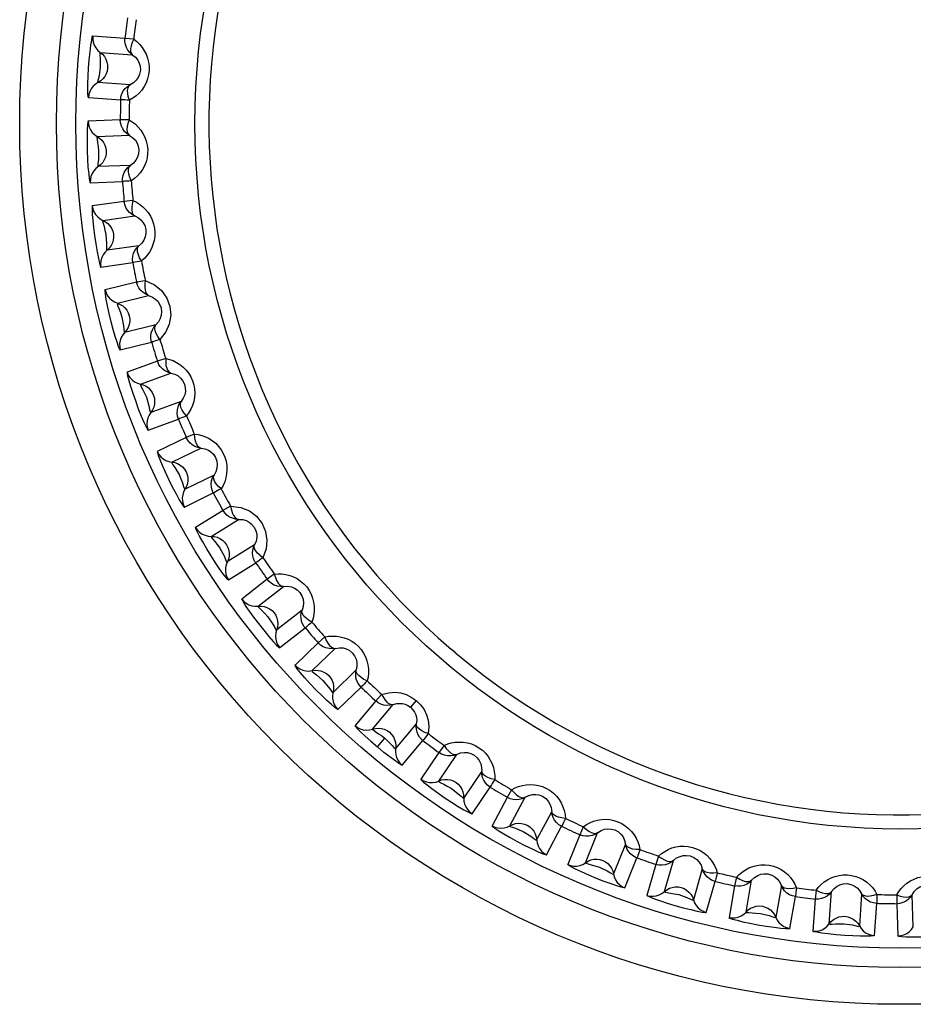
# Model space of a CAD drawing. Header units: millimetres. Extents: x 967 to 2466, y -778 to 1158.
# Tile 31 of 68: x 1896.47 to 1905.6, y 539.44 to 549.5. Entities that reach past the tile are written whole.
import ezdxf

# ---------------------------------------------------------------- set-up
doc = ezdxf.new("R2010")
doc.units = ezdxf.units.MM
doc.header["$LTSCALE"] = 30.734
doc.layers.get('0').update_dxf_attribs({"linetype": 'CONTINUOUS'})

msp = doc.modelspace()

# ---------------------------------------------------------------- linework, layer by layer
for p, q in [((1897.543, 549.307), (1897.214, 549.33)), ((1897.632, 549.297), (1897.543, 549.307)), ((1897.29, 549.163), (1897.618, 549.14)), ((1897.596, 548.833), (1897.268, 548.856)), ((1897.17, 548.701), (1897.499, 548.678)), ((1897.495, 548.474), (1897.166, 548.462)), ((1897.585, 548.474), (1897.495, 548.474)), ((1897.259, 548.304), (1897.587, 548.316)), ((1897.598, 548.008), (1897.269, 547.996)), ((1897.188, 547.832), (1897.517, 547.844)), ((1897.535, 547.64), (1897.209, 547.595)), ((1897.624, 547.649), (1897.535, 547.64)), ((1897.317, 547.447), (1897.643, 547.493)), ((1897.686, 547.188), (1897.36, 547.142)), ((1897.297, 546.97), (1897.623, 547.016)), ((1897.662, 546.816), (1897.342, 546.736)), ((1897.465, 546.601), (1897.785, 546.68)), ((1897.859, 546.381), (1897.54, 546.302)), ((1897.495, 546.124), (1897.814, 546.204)), ((1897.874, 546.009), (1897.564, 545.896)), ((1897.959, 546.036), (1897.874, 546.009)), ((1897.701, 545.774), (1898.01, 545.887)), ((1898.116, 545.597), (1897.807, 545.485)), ((1897.78, 545.304), (1898.089, 545.416)), ((1898.169, 545.228), (1897.873, 545.084)), ((1898.251, 545.264), (1898.169, 545.228)), ((1898.022, 544.977), (1898.318, 545.121)), ((1898.453, 544.844), (1898.157, 544.7)), ((1898.15, 544.517), (1898.445, 544.662)), ((1898.622, 544.528), (1898.544, 544.483)), ((1898.545, 544.483), (1898.265, 544.309)), ((1898.424, 544.218), (1898.703, 544.392)), ((1898.867, 544.131), (1898.588, 543.957)), ((1898.6, 543.774), (1898.879, 543.948)), ((1898.996, 543.781), (1898.736, 543.578)), ((1899.069, 543.833), (1898.996, 543.781)), ((1898.904, 543.505), (1899.163, 543.707)), ((1899.353, 543.464), (1899.094, 543.262)), ((1899.125, 543.082), (1899.384, 543.284)), ((1899.585, 543.19), (1899.518, 543.13)), ((1899.518, 543.13), (1899.281, 542.902)), ((1899.456, 542.846), (1899.692, 543.074)), ((1900.925, 543.024), (1900.881, 543.062)), ((1899.906, 542.853), (1899.67, 542.624)), ((1899.719, 542.448), (1899.956, 542.677)), ((1900.165, 542.604), (1900.105, 542.537)), ((1900.105, 542.537), (1899.894, 542.285)), ((1900.073, 542.248), (1900.284, 542.5)), ((1900.52, 542.541), (1900.462, 542.472)), ((1900.52, 542.302), (1900.309, 542.05)), ((1900.122, 542.067), (1900.197, 542.156)), ((1900.377, 541.88), (1900.588, 542.132)), ((1900.804, 542.082), (1900.751, 542.009)), ((1900.751, 542.009), (1900.567, 541.736)), ((1900.749, 541.718), (1900.933, 541.991)), ((1901.189, 541.819), (1901.005, 541.546)), ((1901.09, 541.384), (1901.274, 541.657)), ((1901.494, 541.629), (1901.449, 541.551)), ((1901.449, 541.551), (1901.294, 541.261)), ((1901.477, 541.262), (1901.632, 541.552)), ((1901.904, 541.408), (1901.75, 541.117)), ((1901.851, 540.965), (1902.005, 541.256)), ((1902.191, 541.169), (1902.067, 540.864)), ((1902.227, 541.251), (1902.191, 541.169)), ((1902.249, 540.884), (1902.372, 541.189)), ((1902.658, 541.074), (1902.535, 540.769)), ((1902.652, 540.628), (1902.775, 540.933)), ((1902.968, 540.866), (1902.877, 540.55)), ((1902.996, 540.952), (1902.968, 540.867)), ((1903.056, 540.589), (1903.147, 540.905)), ((1903.443, 540.82), (1903.353, 540.504)), ((1903.484, 540.376), (1903.574, 540.693)), ((1903.792, 540.735), (1903.773, 540.647)), ((1903.89, 540.38), (1903.947, 540.704)), ((1903.773, 540.647), (1903.716, 540.323)), ((1904.251, 540.651), (1904.193, 540.327)), ((1904.607, 540.602), (1904.597, 540.512)), ((1904.741, 540.26), (1904.764, 540.588)), ((1905.071, 540.566), (1905.048, 540.238)), ((1904.337, 540.213), (1904.394, 540.537)), ((1904.597, 540.512), (1904.574, 540.184)), ((1905.203, 540.14), (1905.226, 540.468)), ((1905.43, 540.555), (1905.43, 540.465)), ((1905.43, 540.465), (1905.441, 540.136)), ((1905.599, 540.228), (1905.588, 540.557))]:
    msp.add_line(p, q)
for points in [[(1897.17, 548.698), (1897.167, 548.711), (1897.165, 548.74), (1897.163, 548.786), (1897.164, 548.846), (1897.166, 548.92), (1897.171, 549.002), (1897.178, 549.087), (1897.186, 549.168), (1897.194, 549.236), (1897.203, 549.289), (1897.209, 549.321), (1897.215, 549.333)], [(1897.214, 549.33), (1897.214, 549.298), (1897.219, 549.267), (1897.229, 549.237), (1897.244, 549.209), (1897.265, 549.184), (1897.29, 549.163)], [(1897.618, 549.14), (1897.593, 549.161), (1897.573, 549.185), (1897.557, 549.213), (1897.547, 549.243), (1897.542, 549.275), (1897.543, 549.307)], [(1897.632, 549.297), (1897.663, 549.273), (1897.691, 549.246), (1897.717, 549.215), (1897.74, 549.181), (1897.759, 549.144), (1897.774, 549.105), (1897.784, 549.063), (1897.789, 549.021), (1897.789, 548.977), (1897.784, 548.935), (1897.774, 548.893), (1897.759, 548.852), (1897.739, 548.814), (1897.715, 548.779), (1897.687, 548.748), (1897.657, 548.72), (1897.624, 548.695), (1897.588, 548.675)], [(1897.632, 549.297), (1897.616, 549.263), (1897.605, 549.231), (1897.6, 549.202), (1897.6, 549.176), (1897.606, 549.156), (1897.618, 549.14)], [(1897.29, 549.163), (1897.285, 549.157), (1897.286, 549.134), (1897.288, 549.1), (1897.289, 549.061), (1897.29, 549.014), (1897.278, 548.925)], [(1897.29, 549.163), (1897.313, 549.144), (1897.333, 549.12), (1897.348, 549.094), (1897.359, 549.065), (1897.365, 549.035), (1897.366, 549.003)], [(1897.618, 549.14), (1897.65, 549.113), (1897.674, 549.083), (1897.689, 549.053), (1897.697, 549.022), (1897.7, 548.982), (1897.692, 548.941), (1897.678, 548.908), (1897.658, 548.879), (1897.63, 548.853), (1897.596, 548.833)], [(1897.366, 549.003), (1897.361, 548.973), (1897.351, 548.945), (1897.337, 548.917), (1897.318, 548.893), (1897.295, 548.872), (1897.241, 548.839)], [(1897.278, 548.925), (1897.269, 548.887), (1897.263, 548.863), (1897.268, 548.856)], [(1897.241, 548.839), (1897.218, 548.818), (1897.199, 548.792), (1897.184, 548.764), (1897.174, 548.733), (1897.17, 548.701)], [(1897.499, 548.678), (1897.502, 548.71), (1897.512, 548.74), (1897.526, 548.769), (1897.546, 548.794), (1897.569, 548.816), (1897.596, 548.833)], [(1897.588, 548.675), (1897.577, 548.711), (1897.571, 548.745), (1897.57, 548.775), (1897.574, 548.801), (1897.583, 548.82), (1897.596, 548.833)], [(1897.588, 548.675), (1897.564, 548.676), (1897.542, 548.677), (1897.525, 548.677), (1897.511, 548.678), (1897.503, 548.678), (1897.499, 548.678)], [(1897.166, 548.466), (1897.162, 548.453), (1897.159, 548.424), (1897.156, 548.377), (1897.155, 548.316), (1897.155, 548.242), (1897.156, 548.16), (1897.16, 548.072), (1897.165, 547.99), (1897.172, 547.923), (1897.178, 547.872), (1897.184, 547.841), (1897.188, 547.829)], [(1897.166, 548.462), (1897.169, 548.431), (1897.177, 548.4), (1897.19, 548.371), (1897.209, 548.345), (1897.232, 548.323), (1897.258, 548.304)], [(1897.587, 548.316), (1897.561, 548.334), (1897.538, 548.356), (1897.52, 548.382), (1897.506, 548.411), (1897.498, 548.442), (1897.495, 548.474)], [(1897.585, 548.474), (1897.572, 548.438), (1897.565, 548.405), (1897.563, 548.375), (1897.566, 548.35), (1897.574, 548.33), (1897.587, 548.316)], [(1897.585, 548.474), (1897.618, 548.453), (1897.649, 548.429), (1897.678, 548.401), (1897.705, 548.37), (1897.727, 548.335), (1897.746, 548.297), (1897.761, 548.257), (1897.771, 548.215), (1897.775, 548.172), (1897.774, 548.129), (1897.768, 548.086), (1897.758, 548.044), (1897.742, 548.005), (1897.722, 547.967), (1897.698, 547.933), (1897.67, 547.902), (1897.64, 547.874), (1897.606, 547.85)], [(1897.587, 548.316), (1897.622, 548.292), (1897.649, 548.265), (1897.667, 548.237), (1897.679, 548.206), (1897.685, 548.167), (1897.682, 548.126), (1897.672, 548.092), (1897.654, 548.061), (1897.63, 548.032), (1897.598, 548.008)], [(1897.259, 548.304), (1897.255, 548.298), (1897.258, 548.275), (1897.263, 548.242), (1897.268, 548.203), (1897.274, 548.157), (1897.272, 548.067)], [(1897.259, 548.304), (1897.284, 548.287), (1897.306, 548.266), (1897.324, 548.242), (1897.338, 548.214), (1897.347, 548.185), (1897.351, 548.153)], [(1897.351, 548.153), (1897.349, 548.123), (1897.343, 548.093), (1897.331, 548.065), (1897.315, 548.039), (1897.294, 548.016), (1897.244, 547.977)], [(1897.272, 548.067), (1897.267, 548.027), (1897.264, 548.003), (1897.269, 547.996)], [(1897.517, 547.844), (1897.517, 547.876), (1897.524, 547.907), (1897.535, 547.937), (1897.552, 547.964), (1897.573, 547.988), (1897.598, 548.008)], [(1897.606, 547.85), (1897.592, 547.885), (1897.582, 547.918), (1897.578, 547.948), (1897.579, 547.974), (1897.586, 547.994), (1897.598, 548.008)], [(1897.244, 547.977), (1897.223, 547.953), (1897.207, 547.926), (1897.195, 547.896), (1897.189, 547.865), (1897.188, 547.832)], [(1897.606, 547.85), (1897.582, 547.849), (1897.561, 547.847), (1897.543, 547.846), (1897.53, 547.845), (1897.521, 547.844), (1897.517, 547.844)], [(1897.643, 547.493), (1897.615, 547.508), (1897.59, 547.528), (1897.569, 547.552), (1897.552, 547.579), (1897.541, 547.609), (1897.535, 547.64)], [(1897.624, 547.649), (1897.616, 547.612), (1897.612, 547.579), (1897.613, 547.55), (1897.618, 547.524), (1897.628, 547.505), (1897.643, 547.493)], [(1897.624, 547.649), (1897.66, 547.633), (1897.693, 547.612), (1897.725, 547.587), (1897.754, 547.559), (1897.78, 547.526), (1897.803, 547.491), (1897.822, 547.452), (1897.836, 547.412), (1897.845, 547.369), (1897.849, 547.326), (1897.847, 547.283), (1897.841, 547.241), (1897.829, 547.199), (1897.813, 547.16), (1897.793, 547.123), (1897.769, 547.09), (1897.741, 547.059), (1897.711, 547.032)], [(1897.209, 547.598), (1897.206, 547.585), (1897.206, 547.555), (1897.208, 547.508), (1897.213, 547.447), (1897.221, 547.374), (1897.231, 547.293), (1897.244, 547.206), (1897.258, 547.124), (1897.271, 547.059), (1897.283, 547.009), (1897.291, 546.979), (1897.297, 546.967)], [(1897.209, 547.595), (1897.215, 547.564), (1897.226, 547.534), (1897.243, 547.507), (1897.264, 547.483), (1897.289, 547.463), (1897.317, 547.447)], [(1897.317, 547.447), (1897.314, 547.44), (1897.32, 547.418), (1897.329, 547.385), (1897.338, 547.347), (1897.348, 547.302), (1897.355, 547.212)], [(1897.317, 547.447), (1897.344, 547.433), (1897.368, 547.414), (1897.389, 547.392), (1897.406, 547.366), (1897.418, 547.337), (1897.425, 547.307)], [(1897.643, 547.493), (1897.681, 547.473), (1897.71, 547.448), (1897.73, 547.423), (1897.746, 547.394), (1897.756, 547.355), (1897.757, 547.314), (1897.75, 547.279), (1897.736, 547.246), (1897.715, 547.215), (1897.686, 547.188)], [(1897.425, 547.307), (1897.427, 547.276), (1897.423, 547.246), (1897.415, 547.217), (1897.401, 547.189), (1897.383, 547.164), (1897.338, 547.12)], [(1897.355, 547.212), (1897.354, 547.173), (1897.354, 547.148), (1897.36, 547.142)], [(1897.338, 547.12), (1897.319, 547.094), (1897.305, 547.066), (1897.297, 547.035), (1897.294, 547.003), (1897.297, 546.97)], [(1897.623, 547.016), (1897.62, 547.048), (1897.622, 547.08), (1897.631, 547.11), (1897.644, 547.139), (1897.663, 547.165), (1897.686, 547.188)], [(1897.711, 547.032), (1897.693, 547.065), (1897.68, 547.096), (1897.672, 547.126), (1897.671, 547.152), (1897.676, 547.173), (1897.686, 547.188)], [(1897.711, 547.032), (1897.687, 547.028), (1897.666, 547.024), (1897.648, 547.021), (1897.635, 547.018), (1897.627, 547.017), (1897.623, 547.016)], [(1897.661, 546.816), (1897.665, 546.817), (1897.674, 546.818), (1897.687, 546.821), (1897.704, 546.825), (1897.725, 546.829), (1897.749, 546.834)], [(1897.785, 546.68), (1897.755, 546.692), (1897.728, 546.709), (1897.705, 546.731), (1897.685, 546.757), (1897.671, 546.785), (1897.662, 546.816)], [(1897.749, 546.834), (1897.745, 546.797), (1897.745, 546.763), (1897.749, 546.733), (1897.757, 546.708), (1897.769, 546.69), (1897.785, 546.68)], [(1897.749, 546.834), (1897.843, 546.789), (1897.916, 546.729), (1897.97, 546.652), (1898.001, 546.566), (1898.01, 546.477), (1897.995, 546.388), (1897.959, 546.307), (1897.9, 546.229)], [(1897.496, 546.121), (1897.488, 546.133), (1897.477, 546.159), (1897.462, 546.203), (1897.444, 546.26), (1897.423, 546.332), (1897.402, 546.411), (1897.382, 546.494), (1897.365, 546.573), (1897.352, 546.641), (1897.344, 546.694), (1897.34, 546.726), (1897.342, 546.739)], [(1897.342, 546.736), (1897.351, 546.706), (1897.366, 546.677), (1897.385, 546.652), (1897.408, 546.63), (1897.435, 546.613), (1897.465, 546.601)], [(1897.465, 546.601), (1897.463, 546.593), (1897.471, 546.572), (1897.483, 546.54), (1897.496, 546.504), (1897.512, 546.459), (1897.528, 546.371)], [(1897.465, 546.601), (1897.494, 546.589), (1897.52, 546.573), (1897.543, 546.553), (1897.562, 546.529), (1897.577, 546.502), (1897.587, 546.472)], [(1897.785, 546.68), (1897.824, 546.664), (1897.856, 546.643), (1897.879, 546.62), (1897.897, 546.592), (1897.912, 546.555), (1897.917, 546.514), (1897.914, 546.479), (1897.903, 546.445), (1897.885, 546.411), (1897.859, 546.381)], [(1897.587, 546.472), (1897.592, 546.442), (1897.592, 546.412), (1897.586, 546.382), (1897.576, 546.353), (1897.56, 546.326), (1897.52, 546.277)], [(1897.528, 546.371), (1897.531, 546.331), (1897.533, 546.307), (1897.54, 546.302)], [(1897.814, 546.204), (1897.808, 546.235), (1897.807, 546.267), (1897.812, 546.299), (1897.823, 546.329), (1897.839, 546.357), (1897.859, 546.381)], [(1897.9, 546.229), (1897.879, 546.259), (1897.863, 546.29), (1897.852, 546.318), (1897.848, 546.344), (1897.85, 546.365), (1897.859, 546.381)], [(1897.52, 546.277), (1897.504, 546.25), (1897.493, 546.22), (1897.488, 546.188), (1897.489, 546.156), (1897.495, 546.124)], [(1897.9, 546.229), (1897.877, 546.222), (1897.856, 546.216), (1897.839, 546.211), (1897.826, 546.207), (1897.818, 546.205), (1897.814, 546.204)], [(1897.946, 545.913), (1897.93, 545.925), (1897.915, 545.939), (1897.902, 545.955), (1897.89, 545.972), (1897.881, 545.99), (1897.874, 546.009)], [(1897.959, 546.036), (1897.959, 545.998), (1897.962, 545.965), (1897.969, 545.936), (1897.98, 545.913), (1897.993, 545.896), (1898.01, 545.887)], [(1897.959, 546.036), (1897.997, 546.027), (1898.034, 546.014), (1898.071, 545.996), (1898.105, 545.974), (1898.138, 545.948), (1898.167, 545.918), (1898.194, 545.884), (1898.216, 545.847), (1898.233, 545.808), (1898.246, 545.767), (1898.254, 545.724), (1898.256, 545.681), (1898.253, 545.639), (1898.246, 545.597), (1898.234, 545.557), (1898.217, 545.518), (1898.197, 545.483), (1898.172, 545.45)], [(1897.564, 545.899), (1897.564, 545.886), (1897.57, 545.857), (1897.582, 545.811), (1897.599, 545.753), (1897.622, 545.683), (1897.649, 545.605), (1897.679, 545.523), (1897.71, 545.446), (1897.737, 545.385), (1897.758, 545.338), (1897.773, 545.311), (1897.781, 545.301)], [(1897.564, 545.896), (1897.577, 545.867), (1897.594, 545.84), (1897.616, 545.817), (1897.641, 545.798), (1897.67, 545.783), (1897.701, 545.774)], [(1898.01, 545.887), (1897.999, 545.889), (1897.988, 545.893), (1897.977, 545.897), (1897.966, 545.902), (1897.956, 545.907), (1897.946, 545.913)], [(1898.01, 545.887), (1898.051, 545.875), (1898.085, 545.857), (1898.11, 545.836), (1898.131, 545.811), (1898.15, 545.775), (1898.159, 545.735), (1898.16, 545.7), (1898.153, 545.665), (1898.138, 545.63), (1898.116, 545.597)], [(1897.701, 545.774), (1897.7, 545.767), (1897.71, 545.747), (1897.725, 545.716), (1897.742, 545.681), (1897.762, 545.639), (1897.787, 545.553)], [(1897.701, 545.774), (1897.73, 545.766), (1897.758, 545.753), (1897.783, 545.735), (1897.805, 545.713), (1897.822, 545.688), (1897.836, 545.659)], [(1897.836, 545.659), (1897.844, 545.63), (1897.846, 545.6), (1897.844, 545.569), (1897.837, 545.539), (1897.824, 545.511), (1897.789, 545.458)], [(1898.089, 545.416), (1898.08, 545.447), (1898.076, 545.478), (1898.078, 545.51), (1898.085, 545.541), (1898.098, 545.571), (1898.116, 545.597)], [(1898.172, 545.45), (1898.148, 545.478), (1898.129, 545.507), (1898.115, 545.534), (1898.109, 545.559), (1898.109, 545.58), (1898.116, 545.597)], [(1897.787, 545.553), (1897.795, 545.514), (1897.799, 545.489), (1897.807, 545.485)], [(1897.789, 545.458), (1897.776, 545.429), (1897.769, 545.399), (1897.767, 545.367), (1897.771, 545.335), (1897.78, 545.304)], [(1898.172, 545.45), (1898.15, 545.441), (1898.13, 545.433), (1898.114, 545.426), (1898.101, 545.421), (1898.093, 545.418), (1898.089, 545.416)], [(1898.318, 545.121), (1898.286, 545.127), (1898.256, 545.138), (1898.229, 545.155), (1898.205, 545.175), (1898.185, 545.2), (1898.169, 545.228)], [(1898.251, 545.264), (1898.255, 545.226), (1898.261, 545.194), (1898.272, 545.166), (1898.284, 545.144), (1898.3, 545.129), (1898.318, 545.121)], [(1898.251, 545.264), (1898.29, 545.259), (1898.329, 545.25), (1898.366, 545.236), (1898.403, 545.218), (1898.438, 545.196), (1898.471, 545.169), (1898.5, 545.138), (1898.526, 545.104), (1898.548, 545.066), (1898.565, 545.027), (1898.577, 544.985), (1898.584, 544.943), (1898.585, 544.9), (1898.582, 544.857), (1898.574, 544.816), (1898.562, 544.777), (1898.545, 544.739), (1898.525, 544.704)], [(1898.318, 545.121), (1898.359, 545.114), (1898.395, 545.1), (1898.422, 545.082), (1898.446, 545.059), (1898.468, 545.025), (1898.482, 544.986), (1898.486, 544.951), (1898.483, 544.916), (1898.472, 544.879), (1898.453, 544.844)], [(1897.872, 545.087), (1897.874, 545.074), (1897.883, 545.046), (1897.899, 545.002), (1897.923, 544.945), (1897.953, 544.878), (1897.987, 544.804), (1898.026, 544.725), (1898.065, 544.652), (1898.098, 544.593), (1898.124, 544.55), (1898.142, 544.524), (1898.151, 544.514)], [(1897.873, 545.084), (1897.889, 545.056), (1897.909, 545.032), (1897.933, 545.011), (1897.96, 544.994), (1897.99, 544.983), (1898.022, 544.977)], [(1898.022, 544.977), (1898.021, 544.969), (1898.033, 544.95), (1898.052, 544.922), (1898.072, 544.889), (1898.096, 544.849), (1898.114, 544.806), (1898.131, 544.766), (1898.142, 544.728), (1898.15, 544.704), (1898.157, 544.7)], [(1898.022, 544.977), (1898.052, 544.972), (1898.081, 544.962), (1898.107, 544.947), (1898.131, 544.927), (1898.152, 544.904), (1898.168, 544.877)], [(1898.168, 544.877), (1898.179, 544.849), (1898.185, 544.819), (1898.186, 544.788), (1898.181, 544.757), (1898.172, 544.728), (1898.142, 544.672)], [(1898.445, 544.662), (1898.433, 544.691), (1898.426, 544.722), (1898.424, 544.754), (1898.428, 544.786), (1898.438, 544.816), (1898.453, 544.844)], [(1898.525, 544.704), (1898.497, 544.729), (1898.475, 544.756), (1898.459, 544.781), (1898.45, 544.805), (1898.448, 544.827), (1898.453, 544.844)], [(1898.525, 544.704), (1898.503, 544.693), (1898.484, 544.682), (1898.469, 544.674), (1898.457, 544.668), (1898.449, 544.663), (1898.446, 544.661)], [(1898.142, 544.672), (1898.133, 544.642), (1898.129, 544.611), (1898.13, 544.579), (1898.137, 544.547), (1898.15, 544.517)], [(1898.622, 544.528), (1898.63, 544.49), (1898.64, 544.459), (1898.653, 544.432), (1898.668, 544.411), (1898.685, 544.398), (1898.703, 544.392)], [(1898.622, 544.528), (1898.726, 544.514), (1898.814, 544.48), (1898.888, 544.423), (1898.945, 544.35), (1898.98, 544.268), (1898.994, 544.18), (1898.985, 544.091), (1898.953, 543.999)], [(1898.703, 544.392), (1898.672, 544.395), (1898.641, 544.403), (1898.612, 544.416), (1898.585, 544.434), (1898.563, 544.457), (1898.545, 544.483)], [(1898.703, 544.392), (1898.746, 544.389), (1898.783, 544.379), (1898.812, 544.364), (1898.837, 544.343), (1898.863, 544.312), (1898.881, 544.275), (1898.889, 544.24), (1898.889, 544.205), (1898.882, 544.168), (1898.867, 544.131)], [(1898.601, 543.771), (1898.591, 543.78), (1898.572, 543.802), (1898.544, 543.839), (1898.509, 543.888), (1898.467, 543.949), (1898.423, 544.018), (1898.379, 544.09), (1898.337, 544.161), (1898.304, 544.221), (1898.28, 544.269), (1898.267, 544.298), (1898.264, 544.311)], [(1898.265, 544.309), (1898.284, 544.283), (1898.306, 544.26), (1898.332, 544.242), (1898.361, 544.229), (1898.392, 544.22), (1898.424, 544.218)], [(1898.424, 544.218), (1898.424, 544.21), (1898.438, 544.192), (1898.46, 544.166), (1898.484, 544.135), (1898.512, 544.098), (1898.555, 544.019)], [(1898.424, 544.218), (1898.455, 544.216), (1898.484, 544.209), (1898.513, 544.196), (1898.538, 544.18), (1898.561, 544.158), (1898.58, 544.133)], [(1898.58, 544.133), (1898.594, 544.106), (1898.603, 544.077), (1898.607, 544.047), (1898.606, 544.016), (1898.6, 543.986), (1898.576, 543.927)], [(1898.868, 543.966), (1898.857, 543.992), (1898.85, 544.02), (1898.847, 544.048), (1898.849, 544.077), (1898.856, 544.105), (1898.867, 544.131)], [(1898.953, 543.999), (1898.923, 544.021), (1898.898, 544.045), (1898.88, 544.069), (1898.868, 544.092), (1898.863, 544.113), (1898.867, 544.131)], [(1898.555, 544.019), (1898.57, 543.982), (1898.58, 543.959), (1898.588, 543.957)], [(1898.953, 543.999), (1898.932, 543.985), (1898.915, 543.973), (1898.9, 543.963), (1898.889, 543.955), (1898.882, 543.95), (1898.879, 543.948)], [(1898.576, 543.927), (1898.57, 543.896), (1898.569, 543.864), (1898.573, 543.833), (1898.584, 543.802), (1898.6, 543.774)], [(1898.879, 543.948), (1898.877, 543.951), (1898.875, 543.954), (1898.873, 543.957), (1898.871, 543.96), (1898.869, 543.963), (1898.868, 543.966)], [(1899.163, 543.707), (1899.131, 543.706), (1899.1, 543.711), (1899.069, 543.721), (1899.041, 543.737), (1899.017, 543.757), (1898.996, 543.781)], [(1899.069, 543.833), (1899.108, 543.837), (1899.147, 543.835), (1899.187, 543.83), (1899.227, 543.82), (1899.266, 543.805), (1899.303, 543.786), (1899.338, 543.762), (1899.371, 543.733), (1899.4, 543.701), (1899.425, 543.666), (1899.445, 543.628), (1899.461, 543.588), (1899.471, 543.546), (1899.477, 543.504), (1899.478, 543.462), (1899.474, 543.421), (1899.465, 543.381), (1899.452, 543.342)], [(1899.069, 543.833), (1899.08, 543.797), (1899.093, 543.767), (1899.109, 543.741), (1899.126, 543.722), (1899.144, 543.711), (1899.163, 543.707)], [(1899.163, 543.707), (1899.206, 543.709), (1899.243, 543.702), (1899.274, 543.69), (1899.302, 543.673), (1899.33, 543.644), (1899.352, 543.61), (1899.363, 543.576), (1899.367, 543.54), (1899.364, 543.503), (1899.353, 543.464)], [(1898.735, 543.581), (1898.739, 543.568), (1898.753, 543.543), (1898.779, 543.503), (1898.813, 543.453), (1898.857, 543.393), (1898.906, 543.328), (1898.961, 543.259), (1899.014, 543.196), (1899.058, 543.145), (1899.093, 543.108), (1899.116, 543.086), (1899.127, 543.079)], [(1898.736, 543.578), (1898.757, 543.554), (1898.782, 543.534), (1898.81, 543.519), (1898.84, 543.509), (1898.872, 543.504), (1898.904, 543.505)], [(1898.904, 543.505), (1898.934, 543.506), (1898.965, 543.502), (1898.994, 543.493), (1899.021, 543.479), (1899.046, 543.46), (1899.067, 543.437)], [(1898.904, 543.505), (1898.905, 543.497), (1898.921, 543.481), (1898.945, 543.457), (1898.972, 543.429), (1899.003, 543.395), (1899.054, 543.321)], [(1899.067, 543.437), (1899.084, 543.412), (1899.096, 543.384), (1899.103, 543.354), (1899.106, 543.323), (1899.102, 543.292), (1899.085, 543.232)], [(1899.371, 543.301), (1899.357, 543.326), (1899.348, 543.353), (1899.342, 543.381), (1899.341, 543.409), (1899.345, 543.437), (1899.353, 543.465)], [(1899.452, 543.342), (1899.42, 543.361), (1899.393, 543.382), (1899.372, 543.404), (1899.358, 543.426), (1899.352, 543.446), (1899.353, 543.465)], [(1899.054, 543.321), (1899.073, 543.286), (1899.086, 543.264), (1899.094, 543.262)], [(1899.384, 543.284), (1899.382, 543.287), (1899.379, 543.29), (1899.377, 543.292), (1899.375, 543.295), (1899.373, 543.298), (1899.371, 543.301)], [(1899.452, 543.342), (1899.434, 543.326), (1899.417, 543.313), (1899.404, 543.301), (1899.394, 543.292), (1899.387, 543.287), (1899.384, 543.284)], [(1899.085, 543.232), (1899.082, 543.2), (1899.084, 543.168), (1899.092, 543.138), (1899.106, 543.108), (1899.125, 543.082)], [(1899.585, 543.19), (1899.623, 543.197), (1899.663, 543.2), (1899.703, 543.199), (1899.743, 543.193), (1899.784, 543.182), (1899.823, 543.167), (1899.861, 543.147), (1899.896, 543.122), (1899.928, 543.093), (1899.956, 543.061), (1899.981, 543.025), (1900, 542.987), (1900.015, 542.947), (1900.025, 542.905), (1900.03, 542.864), (1900.031, 542.822), (1900.027, 542.781), (1900.018, 542.741)], [(1899.585, 543.19), (1899.6, 543.155), (1899.616, 543.126), (1899.634, 543.103), (1899.654, 543.085), (1899.673, 543.076), (1899.692, 543.074)], [(1899.692, 543.074), (1899.661, 543.07), (1899.629, 543.071), (1899.597, 543.078), (1899.568, 543.091), (1899.541, 543.108), (1899.518, 543.13)], [(1899.692, 543.074), (1899.734, 543.08), (1899.772, 543.078), (1899.804, 543.069), (1899.833, 543.054), (1899.865, 543.029), (1899.89, 542.997), (1899.905, 542.964), (1899.913, 542.93), (1899.914, 542.892), (1899.906, 542.853)], [(1899.721, 542.446), (1899.71, 542.452), (1899.687, 542.469), (1899.652, 542.499), (1899.607, 542.54), (1899.553, 542.592), (1899.495, 542.651), (1899.436, 542.713), (1899.381, 542.773), (1899.337, 542.825), (1899.303, 542.866), (1899.285, 542.892), (1899.279, 542.904)], [(1899.281, 542.902), (1899.304, 542.88), (1899.331, 542.863), (1899.36, 542.85), (1899.391, 542.843), (1899.423, 542.842), (1899.455, 542.846)], [(1899.455, 542.846), (1899.457, 542.838), (1899.474, 542.824), (1899.501, 542.803), (1899.531, 542.777), (1899.566, 542.747), (1899.624, 542.678)], [(1899.456, 542.846), (1899.486, 542.85), (1899.516, 542.849), (1899.546, 542.843), (1899.575, 542.832), (1899.601, 542.816), (1899.625, 542.795)], [(1899.625, 542.795), (1899.644, 542.772), (1899.659, 542.746), (1899.67, 542.717), (1899.675, 542.686), (1899.675, 542.655), (1899.664, 542.593)], [(1899.956, 542.677), (1899.935, 542.701), (1899.918, 542.728), (1899.907, 542.758), (1899.901, 542.789), (1899.901, 542.821), (1899.906, 542.853)], [(1900.018, 542.741), (1899.984, 542.757), (1899.955, 542.775), (1899.932, 542.795), (1899.915, 542.815), (1899.907, 542.834), (1899.906, 542.853)], [(1899.624, 542.678), (1899.647, 542.646), (1899.661, 542.625), (1899.67, 542.624)], [(1900.018, 542.741), (1900.001, 542.724), (1899.986, 542.708), (1899.974, 542.695), (1899.965, 542.686), (1899.959, 542.679), (1899.956, 542.677)], [(1899.664, 542.593), (1899.664, 542.561), (1899.67, 542.53), (1899.681, 542.5), (1899.698, 542.472), (1899.719, 542.448)], [(1900.165, 542.604), (1900.237, 542.62), (1900.302, 542.625), (1900.361, 542.618), (1900.416, 542.602), (1900.469, 542.576), (1900.52, 542.541)], [(1900.165, 542.604), (1900.184, 542.571), (1900.203, 542.544), (1900.224, 542.522), (1900.245, 542.507), (1900.265, 542.499), (1900.284, 542.5)], [(1900.284, 542.5), (1900.253, 542.493), (1900.221, 542.491), (1900.19, 542.494), (1900.159, 542.504), (1900.131, 542.518), (1900.105, 542.537)], [(1900.284, 542.5), (1900.32, 542.51), (1900.353, 542.512), (1900.38, 542.51), (1900.406, 542.504), (1900.434, 542.491), (1900.462, 542.472)], [(1900.462, 542.472), (1900.486, 542.447), (1900.503, 542.421), (1900.514, 542.396), (1900.521, 542.37), (1900.524, 542.338), (1900.52, 542.302)], [(1900.52, 542.541), (1900.564, 542.496), (1900.599, 542.448), (1900.624, 542.396), (1900.64, 542.34), (1900.647, 542.275), (1900.643, 542.203)], [(1899.891, 542.287), (1899.899, 542.275), (1899.919, 542.253), (1899.953, 542.218), (1899.999, 542.175), (1900.055, 542.125), (1900.122, 542.067)], [(1899.894, 542.285), (1899.919, 542.266), (1899.947, 542.252), (1899.977, 542.242), (1900.009, 542.239), (1900.041, 542.241), (1900.073, 542.248)], [(1900.573, 542.145), (1900.554, 542.167), (1900.539, 542.191), (1900.528, 542.217), (1900.521, 542.245), (1900.518, 542.274), (1900.52, 542.302)], [(1900.643, 542.203), (1900.608, 542.215), (1900.577, 542.23), (1900.552, 542.247), (1900.533, 542.265), (1900.523, 542.284), (1900.52, 542.302)], [(1900.073, 542.248), (1900.102, 542.256), (1900.133, 542.258), (1900.163, 542.255), (1900.193, 542.247), (1900.221, 542.234), (1900.247, 542.216)], [(1900.073, 542.248), (1900.075, 542.243), (1900.088, 542.233), (1900.109, 542.218), (1900.135, 542.201), (1900.165, 542.182), (1900.197, 542.156)], [(1900.247, 542.216), (1900.268, 542.194), (1900.286, 542.17), (1900.299, 542.142), (1900.308, 542.112), (1900.311, 542.081), (1900.307, 542.019)], [(1900.643, 542.203), (1900.628, 542.184), (1900.615, 542.167), (1900.604, 542.153), (1900.596, 542.142), (1900.591, 542.135), (1900.588, 542.132)], [(1900.197, 542.156), (1900.227, 542.129), (1900.252, 542.103), (1900.274, 542.08), (1900.292, 542.062), (1900.304, 542.05), (1900.309, 542.05)], [(1900.588, 542.132), (1900.585, 542.134), (1900.583, 542.136), (1900.58, 542.138), (1900.578, 542.141), (1900.575, 542.143), (1900.573, 542.145)], [(1900.804, 542.082), (1900.841, 542.097), (1900.878, 542.108), (1900.918, 542.115), (1900.959, 542.117), (1901, 542.115), (1901.042, 542.109), (1901.083, 542.097), (1901.123, 542.08), (1901.16, 542.058), (1901.195, 542.032), (1901.226, 542.002), (1901.253, 541.969), (1901.276, 541.933), (1901.294, 541.895), (1901.308, 541.855), (1901.317, 541.814), (1901.321, 541.774), (1901.321, 541.733)], [(1900.804, 542.082), (1900.826, 542.05), (1900.848, 542.026), (1900.871, 542.007), (1900.893, 541.994), (1900.914, 541.988), (1900.933, 541.991)], [(1900.379, 541.878), (1900.366, 541.883), (1900.339, 541.9), (1900.3, 541.927), (1900.249, 541.965), (1900.19, 542.011), (1900.122, 542.067)], [(1900.307, 542.019), (1900.31, 541.987), (1900.319, 541.957), (1900.334, 541.928), (1900.353, 541.902), (1900.377, 541.88)], [(1900.933, 541.991), (1900.903, 541.98), (1900.872, 541.975), (1900.84, 541.975), (1900.808, 541.981), (1900.779, 541.993), (1900.751, 542.009)], [(1900.933, 541.991), (1900.973, 542.006), (1901.011, 542.011), (1901.044, 542.009), (1901.076, 542.001), (1901.112, 541.983), (1901.143, 541.956), (1901.164, 541.927), (1901.179, 541.895), (1901.188, 541.858), (1901.189, 541.819)], [(1901.321, 541.733), (1901.285, 541.741), (1901.252, 541.753), (1901.226, 541.767), (1901.206, 541.783), (1901.193, 541.801), (1901.189, 541.819)], [(1901.274, 541.657), (1901.248, 541.676), (1901.227, 541.699), (1901.209, 541.726), (1901.197, 541.755), (1901.19, 541.787), (1901.189, 541.819)], [(1900.565, 541.738), (1900.573, 541.728), (1900.594, 541.708), (1900.631, 541.678), (1900.679, 541.641), (1900.739, 541.597), (1900.806, 541.551), (1900.879, 541.502), (1900.949, 541.458), (1901.007, 541.424), (1901.052, 541.399), (1901.08, 541.385), (1901.093, 541.382)], [(1900.567, 541.736), (1900.594, 541.72), (1900.624, 541.709), (1900.655, 541.703), (1900.687, 541.702), (1900.719, 541.707), (1900.749, 541.718)], [(1900.749, 541.718), (1900.778, 541.729), (1900.808, 541.734), (1900.838, 541.734), (1900.869, 541.73), (1900.898, 541.719), (1900.926, 541.704)], [(1900.749, 541.718), (1900.752, 541.711), (1900.772, 541.701), (1900.803, 541.685), (1900.837, 541.667), (1900.878, 541.644), (1900.949, 541.589)], [(1900.926, 541.704), (1900.949, 541.685), (1900.969, 541.662), (1900.986, 541.636), (1900.997, 541.608), (1901.004, 541.577), (1901.006, 541.514)], [(1901.321, 541.733), (1901.308, 541.712), (1901.297, 541.694), (1901.288, 541.679), (1901.281, 541.668), (1901.276, 541.66), (1901.274, 541.657)], [(1901.494, 541.629), (1901.529, 541.648), (1901.565, 541.663), (1901.604, 541.674), (1901.644, 541.681), (1901.686, 541.683), (1901.728, 541.681), (1901.77, 541.673), (1901.811, 541.661), (1901.85, 541.643), (1901.887, 541.621), (1901.921, 541.594), (1901.952, 541.564), (1901.979, 541.531), (1902.001, 541.494), (1902.019, 541.456), (1902.032, 541.417), (1902.041, 541.377), (1902.045, 541.336)], [(1900.949, 541.589), (1900.978, 541.562), (1900.996, 541.545), (1901.005, 541.546)], [(1901.494, 541.629), (1901.519, 541.6), (1901.544, 541.578), (1901.568, 541.561), (1901.592, 541.551), (1901.613, 541.548), (1901.632, 541.552)], [(1901.632, 541.552), (1901.67, 541.571), (1901.707, 541.58), (1901.74, 541.582), (1901.772, 541.577), (1901.81, 541.563), (1901.844, 541.54), (1901.868, 541.513), (1901.886, 541.483), (1901.899, 541.447), (1901.904, 541.408)], [(1901.006, 541.514), (1901.013, 541.483), (1901.025, 541.454), (1901.042, 541.427), (1901.064, 541.403), (1901.09, 541.384)], [(1901.632, 541.552), (1901.603, 541.538), (1901.572, 541.53), (1901.54, 541.527), (1901.509, 541.53), (1901.478, 541.538), (1901.449, 541.551)], [(1902.045, 541.336), (1902.008, 541.341), (1901.974, 541.349), (1901.946, 541.36), (1901.924, 541.374), (1901.91, 541.39), (1901.904, 541.408)], [(1902.005, 541.256), (1901.978, 541.272), (1901.954, 541.293), (1901.934, 541.318), (1901.919, 541.346), (1901.909, 541.376), (1901.904, 541.408)], [(1901.477, 541.262), (1901.505, 541.275), (1901.534, 541.284), (1901.564, 541.287), (1901.595, 541.286), (1901.625, 541.279), (1901.654, 541.266)], [(1901.654, 541.266), (1901.68, 541.25), (1901.702, 541.229), (1901.721, 541.205), (1901.736, 541.178), (1901.745, 541.148), (1901.754, 541.086)], [(1902.045, 541.336), (1902.034, 541.314), (1902.025, 541.295), (1902.017, 541.279), (1902.011, 541.267), (1902.007, 541.259), (1902.006, 541.255)], [(1902.227, 541.251), (1902.26, 541.273), (1902.295, 541.292), (1902.332, 541.307), (1902.371, 541.318), (1902.412, 541.325), (1902.454, 541.327), (1902.497, 541.324), (1902.539, 541.316), (1902.58, 541.302), (1902.62, 541.284), (1902.656, 541.261), (1902.69, 541.234), (1902.72, 541.204), (1902.746, 541.17), (1902.767, 541.134), (1902.785, 541.096), (1902.797, 541.058), (1902.806, 541.017)], [(1901.292, 541.262), (1901.301, 541.253), (1901.324, 541.235), (1901.364, 541.209), (1901.416, 541.178), (1901.48, 541.141), (1901.551, 541.101), (1901.629, 541.061), (1901.703, 541.024), (1901.764, 540.996), (1901.812, 540.976), (1901.841, 540.966), (1901.854, 540.964)], [(1901.294, 541.261), (1901.323, 541.247), (1901.354, 541.239), (1901.385, 541.236), (1901.417, 541.239), (1901.448, 541.248), (1901.477, 541.262)], [(1901.477, 541.262), (1901.481, 541.255), (1901.502, 541.247), (1901.534, 541.235), (1901.57, 541.22), (1901.613, 541.202), (1901.69, 541.155)], [(1902.373, 541.189), (1902.345, 541.172), (1902.316, 541.161), (1902.284, 541.154), (1902.252, 541.154), (1902.221, 541.159), (1902.191, 541.169)], [(1902.227, 541.251), (1902.255, 541.225), (1902.282, 541.206), (1902.308, 541.192), (1902.333, 541.184), (1902.354, 541.183), (1902.372, 541.189)], [(1902.372, 541.189), (1902.408, 541.212), (1902.444, 541.225), (1902.477, 541.23), (1902.51, 541.228), (1902.549, 541.218), (1902.585, 541.199), (1902.612, 541.175), (1902.633, 541.147), (1902.649, 541.112), (1902.658, 541.074)], [(1901.69, 541.155), (1901.721, 541.131), (1901.741, 541.116), (1901.75, 541.117)], [(1901.754, 541.086), (1901.764, 541.056), (1901.779, 541.028), (1901.799, 541.003), (1901.823, 540.982), (1901.851, 540.965)], [(1902.806, 541.017), (1902.768, 541.018), (1902.734, 541.023), (1902.705, 541.031), (1902.682, 541.043), (1902.666, 541.057), (1902.658, 541.074)], [(1902.756, 540.941), (1902.731, 540.956), (1902.71, 540.974), (1902.691, 540.996), (1902.676, 541.02), (1902.665, 541.046), (1902.658, 541.074)], [(1902.806, 541.017), (1902.797, 540.994), (1902.79, 540.974), (1902.784, 540.958), (1902.78, 540.945), (1902.777, 540.937), (1902.775, 540.933)], [(1902.996, 540.952), (1903.026, 540.977), (1903.059, 540.999), (1903.094, 541.018), (1903.132, 541.034), (1903.172, 541.045), (1903.214, 541.051), (1903.257, 541.052), (1903.3, 541.049), (1903.342, 541.04), (1903.383, 541.026), (1903.422, 541.007), (1903.458, 540.984), (1903.491, 540.956), (1903.52, 540.926), (1903.545, 540.892), (1903.567, 540.856), (1903.583, 540.819), (1903.596, 540.78)], [(1902.655, 540.627), (1902.642, 540.628), (1902.613, 540.634), (1902.568, 540.648), (1902.511, 540.667), (1902.44, 540.693), (1902.363, 540.722), (1902.282, 540.756), (1902.207, 540.789), (1902.147, 540.818), (1902.102, 540.841), (1902.075, 540.857), (1902.064, 540.865)], [(1902.067, 540.864), (1902.097, 540.854), (1902.129, 540.849), (1902.16, 540.849), (1902.192, 540.855), (1902.222, 540.867), (1902.249, 540.884)], [(1902.249, 540.884), (1902.275, 540.9), (1902.303, 540.912), (1902.333, 540.919), (1902.364, 540.92), (1902.395, 540.916), (1902.425, 540.907)], [(1902.249, 540.884), (1902.254, 540.878), (1902.275, 540.872), (1902.308, 540.863), (1902.346, 540.852), (1902.391, 540.838), (1902.472, 540.8)], [(1902.425, 540.907), (1902.452, 540.893), (1902.476, 540.875), (1902.497, 540.853), (1902.515, 540.828), (1902.527, 540.799), (1902.543, 540.738)], [(1902.775, 540.933), (1902.772, 540.934), (1902.769, 540.935), (1902.765, 540.937), (1902.762, 540.938), (1902.759, 540.94), (1902.756, 540.941)], [(1903.147, 540.905), (1903.122, 540.886), (1903.093, 540.871), (1903.063, 540.862), (1903.031, 540.858), (1902.999, 540.859), (1902.968, 540.866)], [(1902.996, 540.952), (1903.027, 540.929), (1903.055, 540.912), (1903.083, 540.901), (1903.108, 540.896), (1903.129, 540.897), (1903.147, 540.905)], [(1903.147, 540.905), (1903.18, 540.932), (1903.215, 540.948), (1903.247, 540.957), (1903.279, 540.959), (1903.319, 540.953), (1903.357, 540.937), (1903.386, 540.916), (1903.41, 540.89), (1903.43, 540.858), (1903.443, 540.82)], [(1903.792, 540.735), (1903.819, 540.763), (1903.849, 540.788), (1903.883, 540.811), (1903.919, 540.83), (1903.958, 540.845), (1903.999, 540.856), (1904.041, 540.862), (1904.084, 540.862), (1904.127, 540.858), (1904.169, 540.848), (1904.209, 540.834), (1904.248, 540.814), (1904.284, 540.791), (1904.316, 540.763), (1904.345, 540.732), (1904.369, 540.699), (1904.39, 540.664), (1904.406, 540.626)], [(1902.472, 540.8), (1902.506, 540.779), (1902.527, 540.766), (1902.535, 540.769)], [(1903.574, 540.693), (1903.544, 540.703), (1903.516, 540.719), (1903.491, 540.739), (1903.471, 540.763), (1903.454, 540.791), (1903.443, 540.821)], [(1903.596, 540.78), (1903.559, 540.777), (1903.524, 540.778), (1903.494, 540.783), (1903.47, 540.792), (1903.453, 540.805), (1903.443, 540.82)], [(1903.596, 540.78), (1903.59, 540.756), (1903.585, 540.735), (1903.581, 540.718), (1903.577, 540.705), (1903.575, 540.697), (1903.574, 540.693)], [(1903.947, 540.704), (1903.977, 540.734), (1904.01, 540.754), (1904.041, 540.766), (1904.073, 540.771), (1904.113, 540.769), (1904.153, 540.758), (1904.184, 540.74), (1904.21, 540.717), (1904.233, 540.687), (1904.251, 540.651)], [(1902.543, 540.738), (1902.556, 540.709), (1902.574, 540.683), (1902.596, 540.66), (1902.622, 540.642), (1902.652, 540.628)], [(1903.947, 540.704), (1903.924, 540.682), (1903.897, 540.664), (1903.868, 540.652), (1903.837, 540.644), (1903.805, 540.643), (1903.773, 540.647)], [(1903.792, 540.735), (1903.825, 540.715), (1903.855, 540.701), (1903.884, 540.693), (1903.909, 540.69), (1903.93, 540.694), (1903.947, 540.704)], [(1904.607, 540.602), (1904.63, 540.633), (1904.658, 540.661), (1904.689, 540.687), (1904.723, 540.71), (1904.76, 540.729), (1904.799, 540.744), (1904.841, 540.754), (1904.883, 540.759), (1904.926, 540.759), (1904.969, 540.754), (1905.011, 540.744), (1905.051, 540.729), (1905.089, 540.709), (1905.125, 540.685), (1905.156, 540.657), (1905.184, 540.627), (1905.208, 540.594), (1905.228, 540.558)], [(1904.764, 540.588), (1904.791, 540.62), (1904.821, 540.644), (1904.85, 540.658), (1904.882, 540.667), (1904.922, 540.67), (1904.962, 540.662), (1904.995, 540.648), (1905.024, 540.628), (1905.05, 540.6), (1905.071, 540.566)], [(1905.43, 540.555), (1905.451, 540.588), (1905.475, 540.619), (1905.503, 540.648), (1905.534, 540.674), (1905.569, 540.697), (1905.607, 540.716), (1905.647, 540.731), (1905.689, 540.74), (1905.732, 540.745), (1905.775, 540.744), (1905.818, 540.738), (1905.859, 540.727), (1905.899, 540.712), (1905.937, 540.692), (1905.971, 540.668), (1906.002, 540.64), (1906.03, 540.61), (1906.053, 540.576)], [(1902.877, 540.55), (1902.908, 540.543), (1902.94, 540.541), (1902.972, 540.545), (1903.002, 540.555), (1903.031, 540.569), (1903.056, 540.589)], [(1903.056, 540.589), (1903.08, 540.608), (1903.107, 540.623), (1903.136, 540.632), (1903.167, 540.637), (1903.198, 540.636), (1903.228, 540.63)], [(1903.056, 540.589), (1903.062, 540.583), (1903.084, 540.58), (1903.117, 540.574), (1903.156, 540.567), (1903.202, 540.559), (1903.286, 540.528)], [(1903.228, 540.63), (1903.257, 540.62), (1903.283, 540.604), (1903.306, 540.584), (1903.326, 540.561), (1903.342, 540.534), (1903.364, 540.475)], [(1904.406, 540.626), (1904.37, 540.619), (1904.335, 540.617), (1904.305, 540.619), (1904.28, 540.625), (1904.262, 540.636), (1904.25, 540.651)], [(1904.394, 540.537), (1904.363, 540.544), (1904.334, 540.557), (1904.307, 540.574), (1904.284, 540.596), (1904.265, 540.622), (1904.25, 540.651)], [(1904.406, 540.626), (1904.403, 540.602), (1904.4, 540.581), (1904.398, 540.563), (1904.396, 540.55), (1904.395, 540.541), (1904.394, 540.537)], [(1904.764, 540.588), (1904.743, 540.563), (1904.718, 540.543), (1904.69, 540.527), (1904.66, 540.517), (1904.629, 540.512), (1904.597, 540.512)], [(1904.607, 540.602), (1904.641, 540.586), (1904.672, 540.575), (1904.702, 540.57), (1904.728, 540.57), (1904.748, 540.576), (1904.764, 540.588)], [(1905.228, 540.558), (1905.193, 540.547), (1905.159, 540.541), (1905.129, 540.54), (1905.103, 540.544), (1905.084, 540.553), (1905.071, 540.566)], [(1905.226, 540.468), (1905.194, 540.472), (1905.163, 540.482), (1905.135, 540.496), (1905.11, 540.516), (1905.088, 540.539), (1905.071, 540.566)], [(1905.588, 540.557), (1905.611, 540.592), (1905.639, 540.619), (1905.667, 540.637), (1905.697, 540.649), (1905.737, 540.655), (1905.778, 540.652), (1905.812, 540.642), (1905.843, 540.624), (1905.872, 540.599), (1905.896, 540.568)], [(1902.875, 540.551), (1902.886, 540.544), (1902.912, 540.531), (1902.956, 540.514), (1903.014, 540.494), (1903.084, 540.471), (1903.162, 540.447), (1903.246, 540.424), (1903.327, 540.404), (1903.392, 540.389), (1903.443, 540.379), (1903.474, 540.375), (1903.487, 540.376)], [(1903.286, 540.528), (1903.322, 540.511), (1903.345, 540.501), (1903.353, 540.504)], [(1903.364, 540.475), (1903.38, 540.447), (1903.4, 540.423), (1903.425, 540.403), (1903.453, 540.387), (1903.484, 540.376)], [(1905.228, 540.558), (1905.228, 540.534), (1905.227, 540.512), (1905.227, 540.495), (1905.226, 540.481), (1905.226, 540.473), (1905.226, 540.468)], [(1905.588, 540.557), (1905.57, 540.531), (1905.548, 540.508), (1905.521, 540.489), (1905.493, 540.476), (1905.462, 540.468), (1905.43, 540.465)], [(1905.43, 540.555), (1905.466, 540.542), (1905.499, 540.535), (1905.528, 540.533), (1905.554, 540.536), (1905.574, 540.544), (1905.588, 540.557)], [(1903.716, 540.323), (1903.747, 540.319), (1903.779, 540.32), (1903.81, 540.328), (1903.839, 540.34), (1903.866, 540.358), (1903.89, 540.38)], [(1903.89, 540.38), (1903.912, 540.401), (1903.937, 540.419), (1903.965, 540.431), (1903.994, 540.439), (1904.025, 540.442), (1904.057, 540.439)], [(1903.89, 540.38), (1903.896, 540.375), (1903.918, 540.374), (1903.952, 540.372), (1903.991, 540.369), (1904.037, 540.365), (1904.125, 540.344)], [(1904.057, 540.439), (1904.086, 540.431), (1904.114, 540.419), (1904.139, 540.402), (1904.161, 540.38), (1904.18, 540.355), (1904.207, 540.298)], [(1903.713, 540.323), (1903.725, 540.317), (1903.753, 540.308), (1903.798, 540.295), (1903.857, 540.281), (1903.93, 540.266), (1904.01, 540.25), (1904.096, 540.236), (1904.178, 540.224), (1904.245, 540.216), (1904.296, 540.212), (1904.327, 540.211), (1904.34, 540.213)], [(1904.125, 540.344), (1904.162, 540.331), (1904.186, 540.323), (1904.193, 540.327)], [(1904.207, 540.298), (1904.226, 540.273), (1904.249, 540.251), (1904.276, 540.233), (1904.305, 540.221), (1904.337, 540.213)], [(1904.574, 540.184), (1904.605, 540.184), (1904.637, 540.188), (1904.667, 540.199), (1904.695, 540.214), (1904.72, 540.235), (1904.741, 540.259)], [(1904.741, 540.26), (1904.76, 540.283), (1904.783, 540.303), (1904.81, 540.318), (1904.838, 540.329), (1904.869, 540.335), (1904.9, 540.336)], [(1904.741, 540.26), (1904.747, 540.255), (1904.769, 540.256), (1904.803, 540.258), (1904.842, 540.259), (1904.889, 540.26), (1904.978, 540.248)], [(1904.9, 540.336), (1904.93, 540.331), (1904.959, 540.321), (1904.986, 540.307), (1905.011, 540.288), (1905.031, 540.265), (1905.065, 540.211)], [(1905.206, 540.14), (1905.193, 540.137), (1905.164, 540.134), (1905.117, 540.133), (1905.056, 540.134), (1904.982, 540.136), (1904.899, 540.141), (1904.812, 540.148), (1904.73, 540.156), (1904.664, 540.165), (1904.614, 540.173), (1904.583, 540.179), (1904.571, 540.185)], [(1904.978, 540.248), (1905.017, 540.239), (1905.041, 540.233), (1905.048, 540.238)], [(1905.065, 540.211), (1905.086, 540.188), (1905.111, 540.168), (1905.14, 540.154), (1905.171, 540.144), (1905.203, 540.14)], [(1905.438, 540.136), (1905.451, 540.132), (1905.48, 540.129), (1905.527, 540.126), (1905.588, 540.125), (1905.662, 540.125), (1905.744, 540.126), (1905.831, 540.13), (1905.914, 540.135), (1905.981, 540.142), (1906.032, 540.148), (1906.062, 540.154), (1906.075, 540.158)], [(1905.441, 540.136), (1905.473, 540.139), (1905.504, 540.147), (1905.532, 540.16), (1905.558, 540.179), (1905.581, 540.202), (1905.599, 540.228)]]:
    msp.add_lwpolyline(points)
for radius in [9, 8.625, 8.426, 7.209]:
    msp.add_circle((1905.467, 548.437), radius)
for radius, start, end in [(7.066, 50, 229.5271), (7.066, 230, 49.5271), (7.972, 172.2204, 173.7796), (7.882, 172.2666, 173.7334), (7.972, 178.2204, 179.7796), (7.882, 178.2666, 179.7334), (7.972, 184.2204, 185.7796), (7.882, 184.2666, 185.7334), (7.972, 190.2204, 191.7796), (7.882, 190.2666, 191.7334), (7.972, 196.2204, 197.7796), (7.882, 196.2666, 197.7334), (7.972, 202.2204, 203.7796), (7.882, 202.2666, 203.7334), (7.882, 208.2666, 209.7334), (7.972, 208.2204, 209.7796), (7.882, 214.2666, 215.7334), (7.972, 214.2204, 215.7796), (7.972, 220.2204, 221.7796), (7.882, 220.2666, 221.7334), (7.972, 226.2204, 227.7796), (7.882, 226.2666, 227.7334), (7.882, 232.2666, 233.7334), (7.972, 232.2204, 233.7796), (7.882, 238.2666, 239.7334), (7.972, 238.2204, 239.7796), (7.882, 244.2666, 245.7334), (7.972, 244.2204, 245.7796), (7.882, 250.2666, 251.7334), (7.972, 250.2204, 251.7796), (7.882, 256.2666, 257.7334), (7.972, 256.2204, 257.7796), (7.882, 262.2666, 263.7334), (7.972, 262.2204, 263.7796), (7.972, 268.2204, 269.7796), (7.882, 268.2666, 269.7334)]:
    msp.add_arc((1905.467, 548.437), radius, start, end)

doc.saveas('drawing.dxf')
